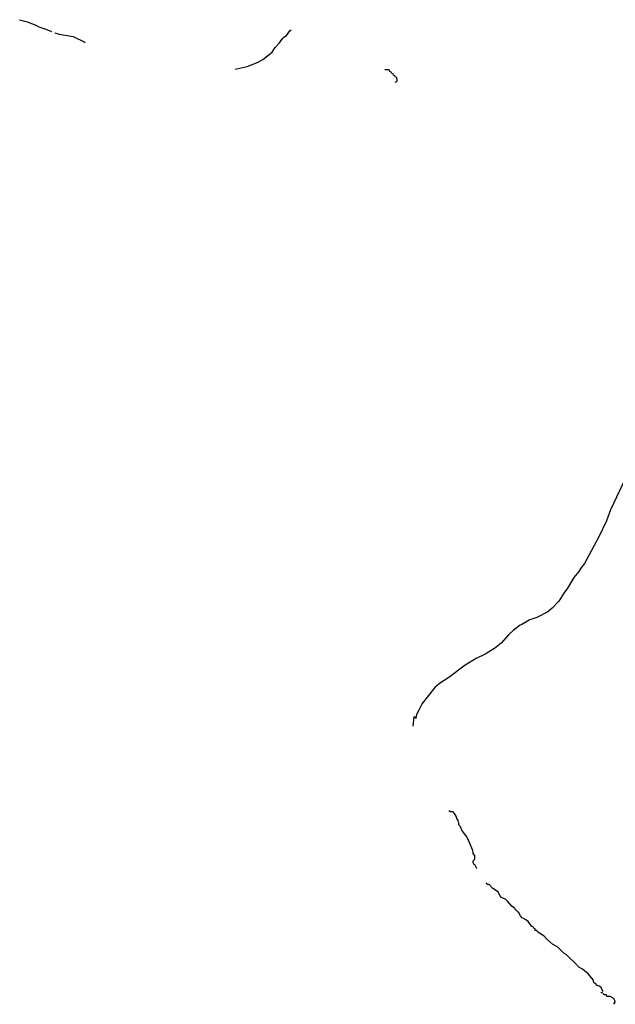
# Model space of a CAD drawing. Header units: inches. Extents: x 2112843 to 2323771, y 35243 to 209174.
# Tile 33 of 83: x 2296006 to 2302507, y 41147 to 51893. Entities that reach past the tile are written whole.
import ezdxf

# ---------------------------------------------------------------- set-up
doc = ezdxf.new("R2010")
doc.units = ezdxf.units.IN
doc.header["$MEASUREMENT"] = 0
for name, color, linetype in [('C2095', 7, 'Continuous'), ('C3004', 7, 'Continuous'), ('C3005', 7, 'Continuous')]:
    doc.layers.add(name, color=color, linetype=linetype)

msp = doc.modelspace()

# ---------------------------------------------------------------- linework, layer by layer
at = {"layer": 'C2095', "color": 6}
msp.add_line((2300000, 51346), (2299990, 51346), dxfattribs=at)
for points in [[(2296006, 51893), (2296090, 51868), (2296190, 51831), (2296216, 51816), (2296292, 51790), (2296354, 51763)], [(2296389, 51750), (2296436, 51736), (2296590, 51708), (2296710, 51650), (2296721, 51643)], [(2298359, 51352), (2298490, 51381), (2298610, 51430), (2298660, 51460), (2298761, 51539), (2298793, 51590), (2298841, 51639), (2298877, 51690), (2298890, 51703), (2298920, 51720), (2298955, 51770), (2298970, 51781)]]:
    msp.add_lwpolyline(points, dxfattribs=at)
at = {"layer": 'C3004', "color": 6}
for points in [[(2302649, 46950), (2302455, 46545), (2302410, 46425), (2302329, 46250), (2302170, 45959), (2302132, 45908), (2302110, 45869), (2302056, 45804), (2301985, 45690), (2301944, 45636), (2301890, 45547), (2301819, 45470), (2301771, 45430), (2301651, 45370), (2301576, 45344), (2301488, 45292), (2301470, 45286), (2301394, 45226), (2301342, 45178), (2301261, 45090), (2301190, 45032), (2301086, 44970), (2300990, 44922), (2300870, 44850), (2300690, 44712), (2300590, 44649), (2300536, 44604), (2300398, 44430), (2300364, 44356), (2300336, 44310), (2300330, 44266), (2300322, 44282), (2300310, 44286), (2300297, 44183)], [(2300690, 43262), (2300710, 43251), (2300730, 43251), (2300750, 43231), (2300770, 43192), (2300774, 43174), (2300790, 43152), (2300797, 43123), (2300794, 43110), (2300810, 43094), (2300836, 43036), (2300887, 42970), (2300910, 42925), (2300947, 42830), (2300953, 42793), (2300970, 42770), (2300971, 42729), (2300952, 42710), (2300953, 42693), (2300958, 42679)], [(2300958, 42678), (2300974, 42670), (2300992, 42632), (2300992, 42628)], [(2302350, 41276), (2302364, 41276), (2302372, 41290), (2302354, 41330), (2302330, 41346), (2302311, 41351), (2302290, 41374), (2302278, 41378), (2302274, 41390), (2302271, 41391), (2302270, 41410), (2302210, 41478), (2302150, 41530), (2302111, 41551), (2302078, 41590), (2301990, 41673), (2301970, 41690), (2301944, 41704), (2301879, 41770), (2301823, 41803), (2301759, 41859), (2301730, 41890), (2301657, 41937), (2301650, 41951), (2301634, 41954), (2301631, 41970), (2301617, 41977), (2301610, 41991), (2301597, 41997), (2301556, 42050), (2301530, 42070), (2301516, 42076), (2301510, 42085), (2301491, 42091), (2301471, 42111), (2301450, 42151), (2301438, 42158), (2301431, 42170), (2301418, 42178), (2301410, 42191), (2301378, 42218), (2301330, 42273), (2301311, 42290), (2301258, 42318), (2301235, 42355), (2301231, 42370), (2301171, 42411), (2301130, 42454), (2301110, 42454), (2301105, 42465), (2301098, 42468)], [(2302493, 41147), (2302492, 41150), (2302505, 41170), (2302501, 41190), (2302491, 41210), (2302450, 41231), (2302414, 41234), (2302410, 41251), (2302390, 41252), (2302370, 41262)]]:
    msp.add_lwpolyline(points, dxfattribs=at)
at = {"layer": 'C3005', "color": 6}
msp.add_lwpolyline([(2300106, 51210), (2300122, 51218), (2300126, 51230), (2300122, 51262), (2300107, 51267), (2300102, 51282), (2300087, 51287), (2300082, 51302), (2300067, 51307), (2300062, 51322), (2300047, 51327), (2300042, 51342), (2300030, 51346), (2300000, 51346)], dxfattribs=at)

doc.saveas('drawing.dxf')
